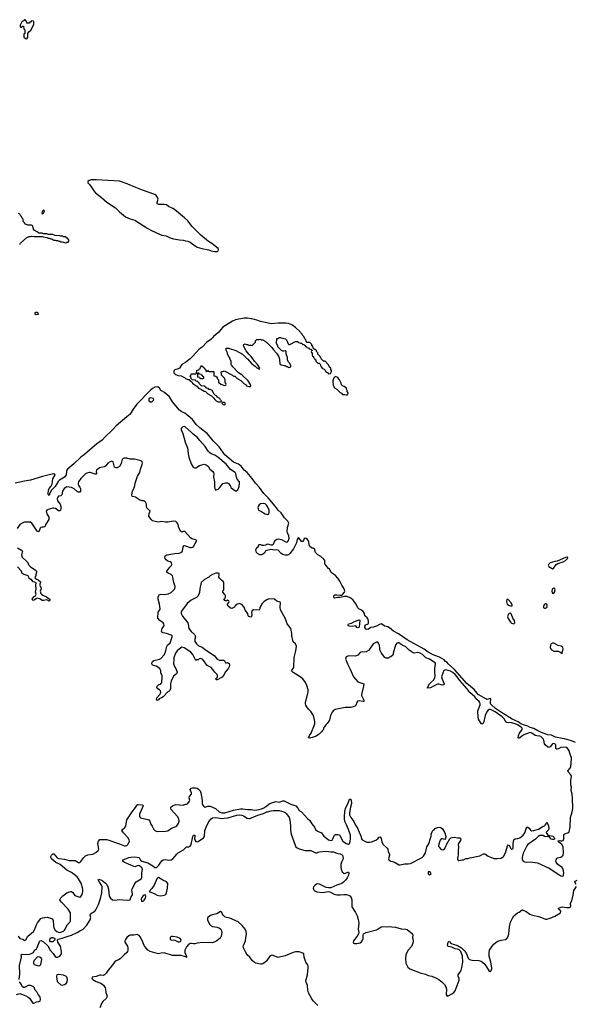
# Model space of a CAD drawing. Header units: inches. Extents: x 2323201 to 2563958, y 895391 to 1023096.
# Tile 195 of 196: x 2545786 to 2555256, y 997789 to 1014566. Entities that reach past the tile are written whole.
import ezdxf

# ---------------------------------------------------------------- set-up
doc = ezdxf.new("R2010")
doc.units = ezdxf.units.IN
doc.header["$MEASUREMENT"] = 0
for name, color, linetype in [('C5040', 7, 'Continuous'), ('C5041', 7, 'Continuous'), ('C5050', 7, 'Continuous'), ('C5949', 7, 'Continuous'), ('C5959', 7, 'Continuous')]:
    doc.layers.add(name, color=color, linetype=linetype)

msp = doc.modelspace()

# ---------------------------------------------------------------- linework, layer by layer
at = {"layer": 'C5040', "color": 5}
for points, elevation in [([(2546090, 1009579), (2546062, 1009578), (2546047, 1009573), (2546046, 1009550), (2546050, 1009546), (2546070, 1009543), (2546090, 1009547), (2546106, 1009550), (2546102, 1009570)], 20), ([(2548830, 1008546), (2548818, 1008542), (2548814, 1008530), (2548814, 1008490), (2548818, 1008478), (2548850, 1008474), (2548858, 1008458), (2548870, 1008454), (2548910, 1008454), (2548922, 1008458), (2548926, 1008470), (2548922, 1008482), (2548907, 1008487), (2548902, 1008502), (2548887, 1008507), (2548882, 1008522), (2548850, 1008526), (2548842, 1008542)], 20), ([(2548010, 1008122), (2547988, 1008110), (2547985, 1008085), (2547990, 1008074), (2548010, 1008056), (2548030, 1008056), (2548050, 1008068), (2548075, 1008090), (2548068, 1008110)], 40), ([(2549270, 1008046), (2549238, 1008042), (2549234, 1008030), (2549254, 1008010), (2549270, 1008002), (2549286, 1008010), (2549286, 1008030)], 20), ([(2548590, 1007632), (2548565, 1007630), (2548540, 1007600), (2548536, 1007590), (2548541, 1007570), (2548559, 1007530), (2548613, 1007350), (2548644, 1007270), (2548653, 1007230), (2548656, 1007170), (2548667, 1007110), (2548710, 1006998), (2548743, 1006943), (2548768, 1006928), (2548790, 1006931), (2548852, 1006968), (2548930, 1006991), (2548962, 1006982), (2548996, 1006956), (2549029, 1006909), (2549076, 1006870), (2549091, 1006850), (2549096, 1006830), (2549088, 1006770), (2549104, 1006690), (2549106, 1006606), (2549118, 1006558), (2549134, 1006554), (2549170, 1006566), (2549194, 1006590), (2549230, 1006642), (2549250, 1006662), (2549292, 1006672), (2549330, 1006672), (2549344, 1006664), (2549371, 1006631), (2549378, 1006610), (2549392, 1006590), (2549470, 1006532), (2549490, 1006542), (2549503, 1006557), (2549529, 1006611), (2549534, 1006670), (2549531, 1006690), (2549495, 1006735), (2549481, 1006770), (2549468, 1006830), (2549456, 1006850), (2549381, 1006901), (2549308, 1006990), (2549163, 1007110), (2549110, 1007147), (2549050, 1007168), (2549025, 1007185), (2548996, 1007216), (2548950, 1007291), (2548855, 1007395), (2548810, 1007451), (2548742, 1007502), (2548710, 1007538), (2548610, 1007621)], 40)]:
    msp.add_lwpolyline(points, close=True, dxfattribs=dict(at, elevation=elevation))
for points, elevation in [([(2550000, 1009401), (2549890, 1009425), (2549830, 1009449), (2549750, 1009469), (2549729, 1009469), (2549670, 1009482), (2549610, 1009479), (2549462, 1009450), (2549411, 1009430), (2549250, 1009327), (2549214, 1009290), (2549181, 1009239), (2549091, 1009170), (2549074, 1009146), (2549044, 1009116), (2548970, 1009063), (2548894, 1008986), (2548843, 1008950), (2548744, 1008836), (2548694, 1008786), (2548670, 1008773), (2548614, 1008726), (2548551, 1008690), (2548510, 1008628), (2548490, 1008618), (2548430, 1008602), (2548418, 1008590), (2548411, 1008570), (2548412, 1008550), (2548442, 1008522), (2548485, 1008505), (2548540, 1008500), (2548594, 1008470), (2548614, 1008450), (2548650, 1008434), (2548673, 1008433), (2548694, 1008410), (2548718, 1008398), (2548734, 1008370), (2548757, 1008357), (2548770, 1008342), (2548804, 1008324), (2548834, 1008290), (2548870, 1008274), (2548890, 1008254), (2548910, 1008254), (2548930, 1008234), (2548953, 1008233), (2548994, 1008190), (2549057, 1008157), (2549097, 1008117), (2549110, 1008094), (2549134, 1008070), (2549170, 1008054), (2549210, 1008054), (2549222, 1008058), (2549226, 1008070), (2549207, 1008087), (2549198, 1008110), (2549156, 1008136), (2549146, 1008150), (2549123, 1008163), (2549103, 1008183), (2549066, 1008250), (2549030, 1008266), (2549007, 1008267), (2549002, 1008282), (2548967, 1008287), (2548962, 1008302), (2548947, 1008307), (2548942, 1008322), (2548887, 1008327), (2548847, 1008367), (2548842, 1008382), (2548827, 1008387), (2548822, 1008402), (2548790, 1008406), (2548782, 1008422), (2548770, 1008426), (2548727, 1008427), (2548722, 1008442), (2548706, 1008450), (2548702, 1008482), (2548686, 1008490), (2548702, 1008498), (2548706, 1008530), (2548710, 1008534), (2548790, 1008534), (2548802, 1008538), (2548807, 1008593), (2548842, 1008598), (2548847, 1008613), (2548862, 1008618), (2548867, 1008653), (2548882, 1008658), (2548890, 1008674), (2548898, 1008658), (2548913, 1008653), (2548918, 1008638), (2548933, 1008633), (2548938, 1008618), (2548953, 1008613), (2548958, 1008578), (2548970, 1008574), (2548982, 1008578), (2548990, 1008594), (2548998, 1008578), (2549010, 1008574), (2549093, 1008573), (2549094, 1008510), (2549098, 1008498), (2549130, 1008494), (2549153, 1008473), (2549154, 1008450), (2549174, 1008430), (2549174, 1008390), (2549213, 1008353), (2549232, 1008352), (2549270, 1008334), (2549302, 1008338), (2549306, 1008350), (2549288, 1008388), (2549288, 1008430), (2549276, 1008456), (2549226, 1008510), (2549226, 1008530), (2549218, 1008550), (2549227, 1008573), (2549250, 1008574), (2549270, 1008582), (2549414, 1008510), (2549430, 1008494), (2549454, 1008490), (2549492, 1008452), (2549557, 1008417), (2549605, 1008365), (2549644, 1008344), (2549654, 1008330), (2549690, 1008314), (2549722, 1008318), (2549726, 1008330), (2549718, 1008350), (2549682, 1008410), (2549570, 1008515), (2549518, 1008550), (2549418, 1008650), (2549410, 1008666), (2549390, 1008686), (2549388, 1008750), (2549368, 1008788), (2549367, 1008807), (2549350, 1008826), (2549329, 1008869), (2549328, 1008890), (2549307, 1008933), (2549308, 1008972), (2549351, 1008971), (2549364, 1008964), (2549471, 1008931), (2549585, 1008865), (2549650, 1008798), (2549670, 1008785), (2549738, 1008710), (2549802, 1008662), (2549830, 1008632), (2549870, 1008614), (2549878, 1008630), (2549842, 1008690), (2549789, 1008749), (2549729, 1008830), (2549689, 1008869), (2549670, 1008898), (2549645, 1008925), (2549598, 1009010), (2549607, 1009033), (2549630, 1009042), (2549650, 1009034), (2549670, 1009034), (2549690, 1009022), (2549730, 1009022), (2549750, 1009014), (2549806, 1009070), (2549808, 1009092), (2549830, 1009114), (2549870, 1009114), (2549890, 1009122), (2549910, 1009112), (2549930, 1009112), (2549971, 1009091), (2550000, 1009063)], 20), ([(2550000, 1006440), (2549950, 1006491), (2549874, 1006594), (2549804, 1006670), (2549766, 1006726), (2549722, 1006782), (2549662, 1006850), (2549610, 1006890), (2549559, 1006959), (2549515, 1006995), (2549430, 1007029), (2549284, 1007150), (2549188, 1007288), (2549081, 1007390), (2548990, 1007510), (2548855, 1007610), (2548794, 1007670), (2548731, 1007751), (2548656, 1007816), (2548601, 1007861), (2548537, 1007890), (2548510, 1007910), (2548390, 1008054), (2548338, 1008138), (2548253, 1008213), (2548190, 1008250), (2548167, 1008287), (2548145, 1008305), (2548128, 1008308), (2548090, 1008302), (2548050, 1008284), (2548019, 1008261), (2547785, 1008015), (2547718, 1007930), (2547670, 1007846), (2547610, 1007801), (2547433, 1007647), (2547363, 1007570), (2547241, 1007459), (2547190, 1007400), (2547102, 1007338), (2546890, 1007157), (2546826, 1007114), (2546710, 1007001), (2546603, 1006910), (2546590, 1006890), (2546586, 1006874), (2546580, 1006810), (2546549, 1006770), (2546462, 1006718), (2546441, 1006699), (2546390, 1006614), (2546328, 1006552), (2546302, 1006498), (2546290, 1006459), (2546273, 1006473), (2546270, 1006486), (2546277, 1006550), (2546290, 1006579), (2546322, 1006618), (2546340, 1006650), (2546350, 1006745), (2546388, 1006810), (2546370, 1006828), (2546310, 1006818), (2546176, 1006784), (2545970, 1006719), (2545870, 1006704), (2545710, 1006667)], 20), ([(2550000, 1004680), (2549952, 1004650), (2549920, 1004620), (2549882, 1004550), (2549882, 1004530), (2549870, 1004506), (2549770, 1004508), (2549747, 1004493), (2549738, 1004470), (2549742, 1004430), (2549740, 1004400), (2549730, 1004388), (2549706, 1004390), (2549690, 1004398), (2549682, 1004410), (2549674, 1004450), (2549627, 1004507), (2549610, 1004554), (2549570, 1004602), (2549558, 1004610), (2549530, 1004617), (2549491, 1004609), (2549461, 1004579), (2549450, 1004558), (2549404, 1004536), (2549378, 1004538), (2549336, 1004576), (2549328, 1004588), (2549326, 1004610), (2549350, 1004634), (2549355, 1004650), (2549350, 1004666), (2549330, 1004675), (2549310, 1004666), (2549290, 1004666), (2549266, 1004690), (2549280, 1004700), (2549293, 1004727), (2549293, 1004750), (2549284, 1004770), (2549248, 1004810), (2549248, 1004832), (2549267, 1004853), (2549268, 1004970), (2549258, 1004990), (2549229, 1005009), (2549189, 1005050), (2549182, 1005070), (2549188, 1005110), (2549186, 1005130), (2549170, 1005135), (2549130, 1005134), (2549070, 1005115), (2549032, 1005090), (2549012, 1005070), (2548938, 1005030), (2548881, 1004979), (2548855, 1004870), (2548850, 1004806), (2548830, 1004748), (2548801, 1004719), (2548710, 1004676), (2548639, 1004621), (2548545, 1004490), (2548538, 1004470), (2548541, 1004450), (2548563, 1004403), (2548651, 1004290), (2548666, 1004230), (2548671, 1004190), (2548710, 1004143), (2548766, 1004090), (2548778, 1004070), (2548785, 1004050), (2548771, 1004010), (2548771, 1003970), (2548799, 1003930), (2548830, 1003904), (2548896, 1003876), (2548970, 1003815), (2549102, 1003730), (2549150, 1003672), (2549192, 1003652), (2549272, 1003652), (2549294, 1003610), (2549310, 1003605), (2549330, 1003612), (2549358, 1003598), (2549365, 1003570), (2549358, 1003542), (2549343, 1003517), (2549291, 1003450), (2549272, 1003410), (2549235, 1003365), (2549150, 1003318), (2549140, 1003320), (2549126, 1003330), (2549156, 1003364), (2549158, 1003390), (2549150, 1003406), (2549110, 1003446), (2549098, 1003470), (2549050, 1003528), (2548983, 1003563), (2548910, 1003662), (2548870, 1003682), (2548846, 1003674), (2548830, 1003658), (2548804, 1003656), (2548787, 1003647), (2548739, 1003750), (2548704, 1003790), (2548590, 1003861), (2548550, 1003873), (2548530, 1003865), (2548468, 1003810), (2548444, 1003770), (2548416, 1003690), (2548411, 1003670), (2548407, 1003590), (2548431, 1003531), (2548445, 1003510), (2548472, 1003450), (2548457, 1003423), (2548410, 1003378), (2548370, 1003298), (2548355, 1003250), (2548356, 1003170), (2548345, 1003135), (2548336, 1003124), (2548310, 1003115), (2548230, 1003029), (2548202, 1003010), (2548166, 1002994), (2548150, 1002978), (2548130, 1002968), (2548126, 1002970), (2548118, 1002990), (2548122, 1003010), (2548174, 1003066), (2548188, 1003090), (2548189, 1003110), (2548188, 1003128), (2548168, 1003148), (2548142, 1003162), (2548122, 1003190), (2548129, 1003210), (2548150, 1003231), (2548189, 1003251), (2548208, 1003270), (2548216, 1003370), (2548213, 1003390), (2548193, 1003430), (2548189, 1003470), (2548172, 1003512), (2548110, 1003549), (2548049, 1003569), (2548039, 1003590), (2548043, 1003617), (2548049, 1003631), (2548070, 1003646), (2548170, 1003668), (2548190, 1003679), (2548256, 1003750), (2548278, 1003810), (2548281, 1003839), (2548294, 1003886), (2548308, 1003910), (2548350, 1003947), (2548386, 1004050), (2548384, 1004070), (2548370, 1004081), (2548290, 1004109), (2548230, 1004117), (2548209, 1004130), (2548204, 1004150), (2548214, 1004190), (2548244, 1004230), (2548246, 1004250), (2548241, 1004270), (2548229, 1004290), (2548174, 1004330), (2548138, 1004370), (2548145, 1004470), (2548173, 1004510), (2548179, 1004530), (2548170, 1004606), (2548144, 1004690), (2548144, 1004730), (2548170, 1004771), (2548190, 1004776), (2548250, 1004773), (2548282, 1004778), (2548315, 1004785), (2548370, 1004807), (2548410, 1004843), (2548429, 1004870), (2548438, 1004910), (2548416, 1004976), (2548399, 1005070), (2548390, 1005089), (2548369, 1005110), (2548316, 1005136), (2548295, 1005155), (2548294, 1005170), (2548343, 1005237), (2548374, 1005266), (2548379, 1005290), (2548373, 1005310), (2548349, 1005329), (2548310, 1005338), (2548280, 1005360), (2548264, 1005384), (2548258, 1005410), (2548265, 1005430), (2548292, 1005448), (2548430, 1005473), (2548502, 1005478), (2548535, 1005490), (2548559, 1005510), (2548574, 1005586), (2548590, 1005605), (2548610, 1005601), (2548690, 1005570), (2548710, 1005570), (2548730, 1005577), (2548750, 1005591), (2548777, 1005643), (2548796, 1005670), (2548803, 1005690), (2548782, 1005702), (2548720, 1005720), (2548695, 1005735), (2548603, 1005843), (2548590, 1005849), (2548550, 1005834), (2548530, 1005844), (2548499, 1005910), (2548487, 1005967), (2548470, 1005995), (2548450, 1006013), (2548410, 1006021), (2548310, 1006006), (2548270, 1006006), (2548210, 1006016), (2548150, 1006007), (2548095, 1006015), (2548049, 1006029), (2548029, 1006050), (2547990, 1006106), (2547994, 1006150), (2548009, 1006190), (2547995, 1006210), (2547955, 1006250), (2547948, 1006270), (2547948, 1006310), (2547928, 1006348), (2547907, 1006367), (2547870, 1006369), (2547830, 1006384), (2547762, 1006430), (2547710, 1006444), (2547704, 1006450), (2547697, 1006470), (2547707, 1006530), (2547736, 1006590), (2547749, 1006630), (2547756, 1006670), (2547794, 1006790), (2547832, 1006848), (2547845, 1006910), (2547872, 1006988), (2547877, 1007010), (2547874, 1007030), (2547858, 1007050), (2547790, 1007069), (2547743, 1007077), (2547670, 1007078), (2547610, 1007095), (2547570, 1007097), (2547551, 1007089), (2547535, 1007070), (2547517, 1007003), (2547490, 1006954), (2547450, 1006932), (2547430, 1006929), (2547404, 1006944), (2547377, 1007030), (2547370, 1007039), (2547350, 1007041), (2547330, 1007034), (2547291, 1007010), (2547255, 1006965), (2547234, 1006946), (2547170, 1006938), (2547149, 1006931), (2547117, 1006910), (2547097, 1006890), (2547092, 1006870), (2547096, 1006830), (2547090, 1006821), (2547070, 1006821), (2547021, 1006841), (2546990, 1006848), (2546970, 1006850), (2546930, 1006841), (2546910, 1006828), (2546830, 1006747), (2546789, 1006691), (2546780, 1006670), (2546781, 1006650), (2546789, 1006629), (2546810, 1006599), (2546822, 1006570), (2546823, 1006530), (2546810, 1006517), (2546790, 1006513), (2546770, 1006519), (2546715, 1006570), (2546670, 1006595), (2546590, 1006604), (2546570, 1006597), (2546544, 1006576), (2546516, 1006530), (2546506, 1006470), (2546485, 1006455), (2546450, 1006446), (2546434, 1006430), (2546427, 1006410), (2546428, 1006370), (2546475, 1006310), (2546490, 1006270), (2546489, 1006231), (2546481, 1006210), (2546470, 1006196), (2546450, 1006196), (2546395, 1006235), (2546370, 1006243), (2546350, 1006242), (2546270, 1006222), (2546250, 1006210), (2546240, 1006190), (2546241, 1006170), (2546250, 1006145), (2546281, 1006090), (2546285, 1006070), (2546282, 1006050), (2546230, 1005973), (2546213, 1005927), (2546190, 1005918), (2546170, 1005919), (2546146, 1005914), (2546136, 1005904), (2546110, 1005842), (2546090, 1005844), (2546070, 1005869), (2545994, 1005990), (2545970, 1006005), (2545950, 1006007), (2545870, 1006004), (2545850, 1005998), (2545801, 1005970), (2545790, 1005963), (2545744, 1005896)], 40), ([(2550000, 1006286), (2549990, 1006300), (2549970, 1006316), (2549950, 1006324), (2549890, 1006315), (2549870, 1006299), (2549853, 1006270), (2549847, 1006250), (2549849, 1006230), (2549859, 1006210), (2549910, 1006185), (2549941, 1006161), (2549968, 1006148), (2550000, 1006140)], 40), ([(2550000, 1005522), (2549983, 1005517), (2549972, 1005510), (2549962, 1005490), (2549945, 1005470), (2549912, 1005450), (2549878, 1005450), (2549839, 1005470), (2549824, 1005490), (2549809, 1005531), (2549826, 1005570), (2549858, 1005590), (2549858, 1005610), (2549870, 1005622), (2549890, 1005625), (2549915, 1005615), (2549950, 1005612), (2549980, 1005620), (2550000, 1005629)], 20), ([(2545748, 1005568), (2545818, 1005530), (2545833, 1005513), (2545831, 1005491), (2545821, 1005470), (2545817, 1005450), (2545830, 1005408), (2545913, 1005330), (2545948, 1005268), (2545970, 1005241), (2546051, 1005190), (2546071, 1005170), (2546071, 1005150), (2546059, 1005110), (2546059, 1005090), (2546042, 1005070), (2546052, 1005050), (2546070, 1005032), (2546100, 1005020), (2546142, 1004990), (2546142, 1004970), (2546135, 1004965), (2546131, 1004950), (2546131, 1004930), (2546134, 1004910), (2546146, 1004890), (2546151, 1004870), (2546137, 1004830), (2546148, 1004788), (2546156, 1004776), (2546179, 1004759), (2546245, 1004730), (2546290, 1004698), (2546298, 1004690), (2546302, 1004670), (2546290, 1004658), (2546250, 1004682), (2546190, 1004669), (2546170, 1004669), (2546130, 1004697), (2546090, 1004709), (2546070, 1004704), (2546030, 1004675), (2546010, 1004668), (2545998, 1004690), (2546009, 1004710), (2546030, 1004736), (2546058, 1004750), (2546069, 1004770), (2546058, 1004810), (2546067, 1004870), (2546063, 1004930), (2546066, 1004970), (2546010, 1004994), (2545985, 1005025), (2545969, 1005030), (2545950, 1005044), (2545942, 1005070), (2545929, 1005089), (2545862, 1005110), (2545829, 1005129), (2545815, 1005170), (2545750, 1005241)], 40), ([(2546715, 1000000), (2546670, 1000034), (2546590, 1000075), (2546475, 1000170), (2546404, 1000204), (2546329, 1000270), (2546318, 1000290), (2546319, 1000310), (2546330, 1000333), (2546350, 1000356), (2546370, 1000355), (2546427, 1000287), (2546453, 1000273), (2546550, 1000261), (2546630, 1000241), (2546730, 1000240), (2546786, 1000206), (2546810, 1000205), (2546830, 1000224), (2546878, 1000290), (2546910, 1000319), (2546950, 1000338), (2547030, 1000349), (2547084, 1000376), (2547125, 1000410), (2547135, 1000430), (2547120, 1000530), (2547130, 1000571), (2547150, 1000597), (2547270, 1000596), (2547490, 1000523), (2547570, 1000490), (2547590, 1000487), (2547610, 1000493), (2547630, 1000510), (2547650, 1000550), (2547655, 1000570), (2547653, 1000590), (2547628, 1000630), (2547554, 1000710), (2547529, 1000750), (2547539, 1000770), (2547580, 1000800), (2547596, 1000824), (2547613, 1000930), (2547703, 1001070), (2547759, 1001141), (2547781, 1001179), (2547790, 1001192), (2547804, 1001196), (2547872, 1001190), (2547883, 1001183), (2547891, 1001171), (2547828, 1001030), (2547826, 1000990), (2547846, 1000966), (2547970, 1000941), (2547990, 1000930), (2548005, 1000910), (2548019, 1000859), (2548043, 1000823), (2548071, 1000770), (2548090, 1000751), (2548130, 1000732), (2548270, 1000737), (2548310, 1000745), (2548373, 1000790), (2548450, 1000819), (2548466, 1000830), (2548493, 1000870), (2548507, 1000910), (2548498, 1000950), (2548478, 1000990), (2548417, 1001050), (2548368, 1001108), (2548361, 1001130), (2548364, 1001150), (2548390, 1001170), (2548450, 1001191), (2548570, 1001185), (2548610, 1001202), (2548630, 1001202), (2548650, 1001212), (2548679, 1001250), (2548685, 1001270), (2548677, 1001310), (2548681, 1001330), (2548713, 1001370), (2548713, 1001390), (2548696, 1001430), (2548693, 1001450), (2548709, 1001470), (2548730, 1001477), (2548790, 1001476), (2548810, 1001470), (2548836, 1001456), (2548864, 1001424), (2548874, 1001394), (2548899, 1001270), (2548897, 1001210), (2548910, 1001181), (2548930, 1001156), (2548950, 1001148), (2548995, 1001165), (2549030, 1001168), (2549123, 1001123), (2549186, 1001070), (2549230, 1001050), (2549281, 1001050), (2549430, 1001096), (2549550, 1001121), (2549590, 1001119), (2549670, 1001106), (2549734, 1001106), (2549790, 1001098), (2549866, 1001106), (2549910, 1001118), (2549950, 1001138), (2549999, 1001170), (2550000, 1001171)], 40), ([(2547869, 1000000), (2547869, 1000029), (2547879, 1000090), (2547874, 1000110), (2547850, 1000134), (2547830, 1000146), (2547810, 1000152), (2547790, 1000150), (2547750, 1000134), (2547694, 1000154), (2547630, 1000184), (2547570, 1000204), (2547544, 1000230), (2547542, 1000250), (2547547, 1000253), (2547649, 1000290), (2547683, 1000297), (2547750, 1000300), (2547825, 1000290), (2547848, 1000248), (2547870, 1000230), (2547970, 1000197), (2548053, 1000150), (2548090, 1000121), (2548110, 1000118), (2548130, 1000131), (2548159, 1000161), (2548190, 1000212), (2548210, 1000235), (2548230, 1000249), (2548270, 1000257), (2548330, 1000245), (2548370, 1000253), (2548396, 1000270), (2548463, 1000350), (2548490, 1000371), (2548579, 1000421), (2548617, 1000463), (2548630, 1000471), (2548670, 1000471), (2548690, 1000483), (2548710, 1000510), (2548737, 1000650), (2548749, 1000671), (2548772, 1000670), (2548774, 1000650), (2548765, 1000610), (2548769, 1000590), (2548790, 1000561), (2548810, 1000556), (2548830, 1000561), (2548917, 1000623), (2548936, 1000650), (2548944, 1000750), (2548962, 1000810), (2549010, 1000904), (2549048, 1000950), (2549070, 1000964), (2549130, 1000973), (2549230, 1000958), (2549270, 1000959), (2549331, 1000969), (2549490, 1001011), (2549530, 1001015), (2549570, 1001011), (2549602, 1001002), (2549661, 1000961), (2549690, 1000954), (2549710, 1000958), (2549844, 1001010), (2549941, 1001039), (2550000, 1001066)], 20)]:
    msp.add_lwpolyline(points, dxfattribs=dict(at, elevation=elevation))
at = {"layer": 'C5041', "color": 5, "elevation": 20}
for points in [[(2545870, 1014566), (2545853, 1014547), (2545830, 1014538), (2545822, 1014530), (2545794, 1014470), (2545794, 1014450), (2545798, 1014438), (2545810, 1014434), (2545822, 1014438), (2545830, 1014454), (2545853, 1014453), (2545854, 1014410), (2545872, 1014392), (2545874, 1014370), (2545874, 1014330), (2545858, 1014322), (2545854, 1014310), (2545854, 1014270), (2545884, 1014244), (2545910, 1014242), (2545926, 1014270), (2545926, 1014330), (2545943, 1014357), (2545974, 1014386), (2545998, 1014430), (2546028, 1014490), (2546026, 1014530), (2546022, 1014542), (2545990, 1014546), (2545970, 1014526), (2545958, 1014522), (2545950, 1014506), (2545910, 1014506), (2545906, 1014510), (2545902, 1014542), (2545887, 1014547), (2545882, 1014562)], [(2547090, 1011839), (2547004, 1011836), (2546970, 1011826), (2546949, 1011810), (2546947, 1011787), (2546983, 1011750), (2547048, 1011648), (2547078, 1011618), (2547179, 1011539), (2547270, 1011456), (2547418, 1011358), (2547489, 1011290), (2547590, 1011209), (2547670, 1011175), (2547750, 1011151), (2547970, 1011008), (2548030, 1010975), (2548170, 1010911), (2548210, 1010896), (2548283, 1010883), (2548350, 1010851), (2548410, 1010834), (2548510, 1010815), (2548574, 1010810), (2548610, 1010796), (2548651, 1010791), (2548690, 1010778), (2548776, 1010710), (2548810, 1010691), (2548890, 1010665), (2549010, 1010643), (2549050, 1010626), (2549110, 1010615), (2549150, 1010616), (2549170, 1010628), (2549177, 1010650), (2549167, 1010670), (2549063, 1010750), (2549006, 1010786), (2548875, 1010895), (2548803, 1010963), (2548725, 1011045), (2548650, 1011138), (2548594, 1011190), (2548426, 1011330), (2548395, 1011350), (2548324, 1011384), (2548289, 1011410), (2548250, 1011419), (2548156, 1011416), (2548129, 1011429), (2548129, 1011450), (2548144, 1011510), (2548129, 1011550), (2548115, 1011570), (2548090, 1011588), (2547881, 1011661), (2547680, 1011740), (2547620, 1011770), (2547490, 1011814)], [(2546190, 1011318), (2546170, 1011299), (2546161, 1011270), (2546170, 1011259), (2546190, 1011268), (2546204, 1011290), (2546209, 1011310)]]:
    msp.add_lwpolyline(points, close=True, dxfattribs=at)
msp.add_lwpolyline([(2545786, 1010734), (2545799, 1010761), (2545910, 1010855), (2545950, 1010871), (2545970, 1010871), (2545990, 1010878), (2546030, 1010872), (2546170, 1010874), (2546184, 1010864), (2546250, 1010854), (2546270, 1010842), (2546290, 1010842), (2546313, 1010833), (2546332, 1010832), (2546370, 1010812), (2546390, 1010812), (2546410, 1010802), (2546430, 1010802), (2546453, 1010793), (2546472, 1010792), (2546490, 1010782), (2546510, 1010782), (2546533, 1010773), (2546552, 1010772), (2546570, 1010762), (2546590, 1010774), (2546610, 1010774), (2546626, 1010790), (2546626, 1010810), (2546622, 1010822), (2546607, 1010827), (2546602, 1010842), (2546590, 1010846), (2546570, 1010866), (2546533, 1010867), (2546516, 1010876), (2546490, 1010878), (2546470, 1010886), (2546393, 1010887), (2546350, 1010908), (2546270, 1010906), (2546250, 1010918), (2546190, 1010918), (2546170, 1010926), (2546110, 1010926), (2546086, 1010950), (2546030, 1010978), (2546019, 1010999), (2546009, 1011049), (2545999, 1011059), (2545985, 1011065), (2545923, 1011063), (2545883, 1011083), (2545870, 1011106), (2545848, 1011128), (2545846, 1011170), (2545830, 1011186), (2545815, 1011215), (2545798, 1011230), (2545788, 1011250), (2545765, 1011265)], dxfattribs=at)
at = {"layer": 'C5050', "color": 5}
for points, elevation in [([(2550000, 1009063), (2550082, 1008982), (2550110, 1008942), (2550165, 1008885), (2550195, 1008835), (2550206, 1008806), (2550214, 1008774), (2550222, 1008702), (2550244, 1008684), (2550270, 1008682), (2550293, 1008673), (2550312, 1008672), (2550330, 1008654), (2550350, 1008654), (2550370, 1008642), (2550396, 1008644), (2550406, 1008650), (2550406, 1008670), (2550390, 1008706), (2550368, 1008728), (2550349, 1008769), (2550348, 1008808), (2550336, 1008856), (2550329, 1008870), (2550327, 1008907), (2550322, 1008922), (2550310, 1008926), (2550290, 1008918), (2550270, 1008918), (2550249, 1008929), (2550188, 1008990), (2550188, 1009010), (2550166, 1009050), (2550167, 1009133), (2550190, 1009134), (2550208, 1009152), (2550230, 1009152), (2550244, 1009144), (2550270, 1009142), (2550290, 1009132), (2550314, 1009130), (2550334, 1009110), (2550364, 1009044), (2550373, 1009033), (2550390, 1009032), (2550490, 1009082), (2550520, 1009080), (2550544, 1009064), (2550570, 1009054), (2550590, 1009054), (2550610, 1009034), (2550633, 1009033), (2550638, 1009018), (2550653, 1009013), (2550658, 1008998), (2550673, 1008993), (2550678, 1008978), (2550710, 1008974), (2550718, 1008958), (2550750, 1008954), (2550758, 1008938), (2550773, 1008933), (2550773, 1008927), (2550758, 1008922), (2550754, 1008910), (2550758, 1008898), (2550774, 1008890), (2550774, 1008850), (2550778, 1008838), (2550794, 1008830), (2550794, 1008810), (2550813, 1008793), (2550818, 1008778), (2550833, 1008773), (2550834, 1008750), (2550842, 1008742), (2550870, 1008714), (2550890, 1008714), (2550910, 1008694), (2550913, 1008673), (2550922, 1008650), (2550945, 1008625), (2550974, 1008610), (2550990, 1008594), (2551005, 1008565), (2551030, 1008554), (2551050, 1008534), (2551082, 1008538), (2551098, 1008570), (2551098, 1008590), (2551088, 1008608), (2551087, 1008627), (2551068, 1008648), (2551050, 1008686), (2550990, 1008746), (2550966, 1008750), (2550926, 1008790), (2550910, 1008826), (2550867, 1008867), (2550866, 1008890), (2550846, 1008910), (2550846, 1008930), (2550830, 1008946), (2550807, 1008947), (2550802, 1008962), (2550787, 1008967), (2550782, 1009002), (2550766, 1009010), (2550766, 1009030), (2550730, 1009066), (2550687, 1009067), (2550667, 1009087), (2550666, 1009110), (2550648, 1009128), (2550628, 1009170), (2550609, 1009189), (2550598, 1009210), (2550575, 1009235), (2550568, 1009250), (2550490, 1009324), (2550426, 1009366), (2550370, 1009389), (2550324, 1009396), (2550190, 1009396), (2550070, 1009385), (2550000, 1009401)], 20), ([(2550000, 1005629), (2550010, 1005634), (2550070, 1005619), (2550090, 1005619), (2550108, 1005632), (2550117, 1005643), (2550130, 1005677), (2550150, 1005704), (2550170, 1005715), (2550190, 1005718), (2550251, 1005710), (2550330, 1005663), (2550353, 1005667), (2550370, 1005691), (2550380, 1005730), (2550373, 1005770), (2550350, 1005824), (2550347, 1005847), (2550348, 1005912), (2550371, 1005990), (2550359, 1006019), (2550301, 1006081), (2550241, 1006161), (2550190, 1006210), (2550139, 1006279), (2550020, 1006420), (2550000, 1006440)], 20), ([(2550000, 1006140), (2550010, 1006137), (2550030, 1006142), (2550040, 1006170), (2550036, 1006210), (2550012, 1006270), (2550000, 1006286)], 40), ([(2555260, 1002250), (2555190, 1002279), (2555070, 1002314), (2555030, 1002316), (2554921, 1002341), (2554850, 1002374), (2554790, 1002382), (2554709, 1002411), (2554617, 1002450), (2554550, 1002491), (2554488, 1002508), (2554450, 1002530), (2554390, 1002547), (2554330, 1002571), (2554284, 1002604), (2554183, 1002650), (2554017, 1002750), (2553897, 1002830), (2553826, 1002890), (2553813, 1002910), (2553809, 1002930), (2553815, 1002995), (2553810, 1002998), (2553750, 1002985), (2553730, 1002992), (2553603, 1003070), (2553582, 1003090), (2553533, 1003153), (2553410, 1003254), (2553196, 1003496), (2553090, 1003590), (2553070, 1003613), (2553045, 1003630), (2553020, 1003660), (2552942, 1003702), (2552863, 1003730), (2552821, 1003750), (2552750, 1003789), (2552679, 1003839), (2552390, 1003997), (2552241, 1004101), (2552157, 1004150), (2552090, 1004204), (2552059, 1004219), (2552010, 1004234), (2551950, 1004272), (2551917, 1004263), (2551870, 1004230), (2551815, 1004215), (2551770, 1004210), (2551730, 1004182), (2551710, 1004178), (2551690, 1004183), (2551670, 1004209), (2551671, 1004230), (2551686, 1004254), (2551726, 1004274), (2551734, 1004286), (2551734, 1004310), (2551725, 1004350), (2551710, 1004377), (2551670, 1004410), (2551661, 1004450), (2551640, 1004480), (2551610, 1004506), (2551566, 1004530), (2551550, 1004544), (2551521, 1004610), (2551470, 1004677), (2551430, 1004709), (2551370, 1004736), (2551323, 1004737), (2551250, 1004718), (2551210, 1004721), (2551152, 1004712), (2551143, 1004723), (2551138, 1004750), (2551155, 1004765), (2551190, 1004767), (2551250, 1004758), (2551270, 1004760), (2551290, 1004770), (2551323, 1004810), (2551326, 1004830), (2551315, 1004870), (2551276, 1004930), (2551241, 1005001), (2551208, 1005048), (2551170, 1005094), (2551116, 1005130), (2551095, 1005150), (2551083, 1005170), (2551069, 1005209), (2551050, 1005215), (2551003, 1005270), (2550989, 1005290), (2550986, 1005350), (2550970, 1005373), (2550919, 1005419), (2550869, 1005449), (2550830, 1005489), (2550809, 1005550), (2550790, 1005562), (2550770, 1005562), (2550753, 1005570), (2550732, 1005590), (2550719, 1005619), (2550712, 1005670), (2550705, 1005690), (2550690, 1005709), (2550670, 1005724), (2550650, 1005732), (2550635, 1005725), (2550625, 1005690), (2550610, 1005673), (2550590, 1005675), (2550550, 1005734), (2550530, 1005735), (2550517, 1005710), (2550504, 1005650), (2550453, 1005550), (2550392, 1005468), (2550368, 1005450), (2550350, 1005443), (2550310, 1005441), (2550270, 1005451), (2550244, 1005470), (2550190, 1005528), (2550170, 1005534), (2550129, 1005529), (2550070, 1005541), (2550000, 1005522)], 20), ([(2555057, 1000000), (2555062, 1000030), (2555049, 1000090), (2555030, 1000118), (2554957, 1000170), (2554930, 1000210), (2554926, 1000230), (2554928, 1000252), (2554942, 1000278), (2554954, 1000286), (2555010, 1000299), (2555030, 1000311), (2555047, 1000333), (2555056, 1000370), (2555050, 1000470), (2555028, 1000510), (2554973, 1000550), (2554958, 1000570), (2554964, 1000576), (2554990, 1000582), (2555010, 1000574), (2555026, 1000574), (2555050, 1000583), (2555060, 1000610), (2555061, 1000670), (2555069, 1000690), (2555090, 1000702), (2555130, 1000711), (2555151, 1000730), (2555171, 1000810), (2555176, 1000970), (2555202, 1001070), (2555212, 1001128), (2555210, 1001302), (2555201, 1001370), (2555184, 1001430), (2555183, 1001450), (2555191, 1001490), (2555178, 1001530), (2555182, 1001570), (2555179, 1001610), (2555191, 1001670), (2555181, 1001701), (2555137, 1001750), (2555127, 1001770), (2555166, 1001810), (2555178, 1001842), (2555187, 1001890), (2555191, 1001990), (2555161, 1002070), (2555151, 1002110), (2555137, 1002137), (2555110, 1002163), (2555090, 1002170), (2555010, 1002164), (2554970, 1002142), (2554950, 1002135), (2554939, 1002139), (2554927, 1002150), (2554925, 1002210), (2554910, 1002230), (2554890, 1002235), (2554870, 1002228), (2554830, 1002175), (2554810, 1002168), (2554790, 1002172), (2554743, 1002210), (2554733, 1002230), (2554721, 1002290), (2554711, 1002310), (2554671, 1002350), (2554650, 1002357), (2554601, 1002361), (2554571, 1002371), (2554516, 1002410), (2554490, 1002418), (2554470, 1002416), (2554381, 1002379), (2554344, 1002356), (2554310, 1002327), (2554290, 1002321), (2554283, 1002330), (2554287, 1002370), (2554305, 1002410), (2554353, 1002470), (2554350, 1002492), (2554332, 1002510), (2554270, 1002552), (2554233, 1002570), (2554170, 1002587), (2554091, 1002591), (2554076, 1002596), (2554066, 1002606), (2554047, 1002650), (2554009, 1002690), (2553890, 1002772), (2553810, 1002813), (2553790, 1002812), (2553770, 1002799), (2553747, 1002773), (2553721, 1002710), (2553690, 1002584), (2553670, 1002564), (2553653, 1002573), (2553607, 1002647), (2553599, 1002690), (2553597, 1002790), (2553634, 1002890), (2553636, 1002910), (2553630, 1002933), (2553616, 1002950), (2553580, 1002980), (2553546, 1003030), (2553461, 1003101), (2553410, 1003170), (2553289, 1003309), (2553244, 1003370), (2553210, 1003408), (2553170, 1003441), (2553130, 1003464), (2553050, 1003486), (2553030, 1003484), (2553011, 1003469), (2553002, 1003450), (2552976, 1003370), (2552985, 1003330), (2553023, 1003250), (2553018, 1003230), (2552990, 1003226), (2552930, 1003246), (2552910, 1003242), (2552850, 1003217), (2552790, 1003184), (2552736, 1003176), (2552735, 1003190), (2552773, 1003250), (2552790, 1003269), (2552839, 1003310), (2552861, 1003350), (2552867, 1003390), (2552862, 1003450), (2552863, 1003510), (2552876, 1003590), (2552869, 1003609), (2552770, 1003670), (2552710, 1003695), (2552650, 1003750), (2552610, 1003774), (2552570, 1003782), (2552510, 1003772), (2552490, 1003776), (2552422, 1003822), (2552370, 1003879), (2552306, 1003906), (2552250, 1003947), (2552231, 1003949), (2552216, 1003944), (2552191, 1003909), (2552151, 1003770), (2552151, 1003750), (2552144, 1003736), (2552114, 1003710), (2552090, 1003706), (2552072, 1003688), (2552030, 1003689), (2552010, 1003699), (2551968, 1003748), (2551945, 1003785), (2551927, 1003830), (2551922, 1003850), (2551920, 1003910), (2551910, 1003933), (2551890, 1003957), (2551870, 1003957), (2551810, 1003929), (2551750, 1003838), (2551730, 1003817), (2551690, 1003793), (2551670, 1003789), (2551630, 1003796), (2551602, 1003790), (2551590, 1003784), (2551550, 1003739), (2551510, 1003721), (2551394, 1003726), (2551351, 1003709), (2551341, 1003670), (2551348, 1003648), (2551371, 1003590), (2551415, 1003510), (2551475, 1003370), (2551507, 1003327), (2551550, 1003283), (2551651, 1003250), (2551647, 1003210), (2551615, 1003090), (2551611, 1003050), (2551651, 1002970), (2551651, 1002950), (2551633, 1002947), (2551570, 1002958), (2551546, 1002954), (2551510, 1002875), (2551470, 1002857), (2551429, 1002849), (2551332, 1002848), (2551166, 1002814), (2551132, 1002790), (2551111, 1002769), (2551081, 1002710), (2551065, 1002630), (2551027, 1002573), (2551005, 1002550), (2550984, 1002516), (2550970, 1002506), (2550962, 1002490), (2550962, 1002470), (2550942, 1002450), (2550932, 1002430), (2550892, 1002390), (2550826, 1002354), (2550730, 1002322), (2550708, 1002328), (2550724, 1002370), (2550754, 1002410), (2550775, 1002470), (2550790, 1002494), (2550815, 1002570), (2550819, 1002610), (2550793, 1002713), (2550750, 1002778), (2550710, 1002818), (2550680, 1002860), (2550666, 1002886), (2550659, 1002910), (2550659, 1002930), (2550705, 1003110), (2550705, 1003150), (2550683, 1003223), (2550659, 1003270), (2550610, 1003335), (2550569, 1003370), (2550450, 1003441), (2550419, 1003470), (2550429, 1003490), (2550450, 1003510), (2550459, 1003530), (2550463, 1003697), (2550493, 1003810), (2550502, 1003890), (2550489, 1003929), (2550450, 1003968), (2550442, 1003990), (2550426, 1004070), (2550425, 1004110), (2550405, 1004190), (2550376, 1004236), (2550344, 1004270), (2550317, 1004357), (2550231, 1004510), (2550226, 1004554), (2550229, 1004629), (2550223, 1004643), (2550170, 1004659), (2550130, 1004693), (2550030, 1004699), (2550000, 1004680)], 40), ([(2550000, 1001171), (2550030, 1001200), (2550050, 1001212), (2550150, 1001245), (2550210, 1001236), (2550270, 1001259), (2550296, 1001256), (2550410, 1001201), (2550491, 1001171), (2550526, 1001130), (2550550, 1001091), (2550590, 1001066), (2550694, 1000954), (2550730, 1000921), (2550765, 1000865), (2550811, 1000810), (2550830, 1000767), (2550861, 1000741), (2550931, 1000710), (2550970, 1000655), (2550990, 1000635), (2551051, 1000590), (2551090, 1000581), (2551110, 1000588), (2551125, 1000610), (2551138, 1000650), (2551150, 1000671), (2551170, 1000682), (2551210, 1000684), (2551230, 1000676), (2551250, 1000656), (2551296, 1000570), (2551350, 1000528), (2551370, 1000521), (2551390, 1000519), (2551409, 1000531), (2551419, 1000561), (2551425, 1000615), (2551422, 1000670), (2551393, 1000770), (2551358, 1000850), (2551334, 1000894), (2551324, 1000944), (2551321, 1000990), (2551327, 1001073), (2551337, 1001123), (2551393, 1001233), (2551410, 1001282), (2551430, 1001282), (2551443, 1001230), (2551443, 1001210), (2551424, 1001150), (2551405, 1001050), (2551410, 1001015), (2551430, 1000971), (2551482, 1000902), (2551510, 1000843), (2551545, 1000790), (2551570, 1000723), (2551602, 1000662), (2551611, 1000611), (2551621, 1000590), (2551690, 1000557), (2551706, 1000554), (2551750, 1000551), (2551784, 1000556), (2551855, 1000585), (2551889, 1000610), (2551910, 1000638), (2551930, 1000645), (2551950, 1000612), (2551960, 1000560), (2551978, 1000518), (2552050, 1000451), (2552061, 1000430), (2552066, 1000390), (2552091, 1000349), (2552091, 1000330), (2552071, 1000270), (2552078, 1000250), (2552110, 1000231), (2552143, 1000223), (2552184, 1000204), (2552250, 1000167), (2552270, 1000163), (2552350, 1000181), (2552410, 1000181), (2552450, 1000191), (2552646, 1000290), (2552670, 1000312), (2552704, 1000370), (2552727, 1000470), (2552735, 1000490), (2552767, 1000533), (2552776, 1000584), (2552808, 1000670), (2552802, 1000690), (2552815, 1000730), (2552828, 1000750), (2552850, 1000762), (2552870, 1000782), (2552910, 1000802), (2552950, 1000805), (2552970, 1000798), (2552990, 1000778), (2553031, 1000710), (2553051, 1000650), (2553046, 1000614), (2553030, 1000595), (2552992, 1000608), (2552970, 1000608), (2552955, 1000585), (2552930, 1000518), (2552927, 1000490), (2552931, 1000470), (2552970, 1000426), (2552990, 1000421), (2553010, 1000426), (2553030, 1000445), (2553081, 1000559), (2553094, 1000570), (2553117, 1000610), (2553136, 1000624), (2553166, 1000634), (2553195, 1000635), (2553250, 1000624), (2553290, 1000627), (2553307, 1000610), (2553300, 1000580), (2553267, 1000530), (2553262, 1000510), (2553266, 1000470), (2553261, 1000410), (2553262, 1000330), (2553252, 1000310), (2553247, 1000270), (2553252, 1000250), (2553262, 1000242), (2553270, 1000238), (2553329, 1000251), (2553350, 1000251), (2553390, 1000272), (2553428, 1000272), (2553456, 1000284), (2553630, 1000321), (2553692, 1000352), (2553710, 1000352), (2553725, 1000345), (2553770, 1000311), (2553828, 1000288), (2553875, 1000275), (2553930, 1000271), (2553990, 1000279), (2554032, 1000308), (2554067, 1000370), (2554101, 1000490), (2554110, 1000506), (2554133, 1000493), (2554150, 1000452), (2554170, 1000431), (2554190, 1000438), (2554197, 1000450), (2554197, 1000530), (2554209, 1000591), (2554230, 1000611), (2554270, 1000614), (2554310, 1000628), (2554370, 1000671), (2554398, 1000710), (2554430, 1000812), (2554450, 1000807), (2554470, 1000791), (2554490, 1000757), (2554510, 1000747), (2554550, 1000751), (2554630, 1000771), (2554690, 1000811), (2554730, 1000831), (2554741, 1000839), (2554758, 1000862), (2554770, 1000894), (2554799, 1000830), (2554804, 1000790), (2554797, 1000763), (2554766, 1000730), (2554757, 1000710), (2554770, 1000702), (2554790, 1000672), (2554802, 1000670), (2554800, 1000660), (2554790, 1000662), (2554786, 1000650), (2554770, 1000643), (2554730, 1000651), (2554710, 1000663), (2554670, 1000667), (2554650, 1000664), (2554624, 1000650), (2554577, 1000603), (2554448, 1000510), (2554428, 1000490), (2554370, 1000366), (2554349, 1000290), (2554349, 1000249), (2554366, 1000226), (2554390, 1000216), (2554430, 1000212), (2554490, 1000215), (2554610, 1000202), (2554810, 1000108), (2554977, 1000000)], 40), ([(2550000, 1001066), (2550010, 1001070), (2550070, 1001086), (2550110, 1001091), (2550210, 1001091), (2550290, 1001066), (2550310, 1001058), (2550330, 1001042), (2550370, 1000990), (2550381, 1000970), (2550391, 1000931), (2550400, 1000830), (2550400, 1000750), (2550414, 1000690), (2550479, 1000499), (2550494, 1000474), (2550515, 1000455), (2550550, 1000439), (2550650, 1000412), (2550750, 1000408), (2550830, 1000370), (2550850, 1000373), (2550870, 1000384), (2550898, 1000390), (2551010, 1000398), (2551090, 1000388), (2551130, 1000390), (2551210, 1000361), (2551250, 1000354), (2551287, 1000330), (2551295, 1000310), (2551298, 1000270), (2551271, 1000210), (2551261, 1000170), (2551259, 1000130), (2551266, 1000090), (2551284, 1000044), (2551310, 1000021), (2551330, 1000016), (2551390, 1000045), (2551395, 1000035), (2551396, 1000010), (2551393, 1000000)], 20), ([(2552787, 1000000), (2552790, 1000001), (2552799, 1000010), (2552790, 1000035), (2552770, 1000044), (2552750, 1000046), (2552746, 1000030), (2552751, 1000010), (2552765, 1000000)], 40)]:
    msp.add_lwpolyline(points, dxfattribs=dict(at, elevation=elevation))
for points, elevation in [([(2551170, 1008486), (2551158, 1008482), (2551154, 1008470), (2551138, 1008462), (2551132, 1008428), (2551122, 1008410), (2551132, 1008332), (2551150, 1008294), (2551194, 1008270), (2551250, 1008212), (2551270, 1008202), (2551290, 1008182), (2551330, 1008182), (2551350, 1008174), (2551370, 1008174), (2551382, 1008178), (2551386, 1008210), (2551368, 1008228), (2551368, 1008250), (2551358, 1008270), (2551358, 1008290), (2551316, 1008316), (2551290, 1008326), (2551270, 1008346), (2551268, 1008370), (2551238, 1008430), (2551223, 1008443), (2551206, 1008470)], 20), ([(2555110, 1005408), (2555090, 1005402), (2554950, 1005338), (2554910, 1005335), (2554870, 1005324), (2554830, 1005309), (2554797, 1005283), (2554791, 1005270), (2554804, 1005250), (2554831, 1005230), (2554870, 1005211), (2554890, 1005226), (2554930, 1005282), (2554958, 1005302), (2555050, 1005328), (2555090, 1005351), (2555128, 1005390), (2555126, 1005406)], 20), ([(2554890, 1004878), (2554870, 1004866), (2554863, 1004857), (2554857, 1004830), (2554863, 1004803), (2554870, 1004795), (2554890, 1004797), (2554900, 1004810), (2554911, 1004851), (2554910, 1004870)], 20), ([(2554110, 1004689), (2554092, 1004688), (2554086, 1004650), (2554089, 1004629), (2554097, 1004610), (2554119, 1004590), (2554170, 1004572), (2554182, 1004578), (2554182, 1004590), (2554165, 1004630)], 20), ([(2554750, 1004613), (2554724, 1004596), (2554713, 1004570), (2554716, 1004550), (2554722, 1004542), (2554730, 1004537), (2554750, 1004537), (2554770, 1004553), (2554778, 1004570), (2554779, 1004590), (2554770, 1004607)], 20), ([(2554150, 1004454), (2554130, 1004446), (2554114, 1004430), (2554104, 1004410), (2554101, 1004390), (2554110, 1004361), (2554150, 1004298), (2554170, 1004286), (2554210, 1004272), (2554228, 1004290), (2554222, 1004330), (2554189, 1004369), (2554171, 1004431), (2554163, 1004443)], 20), ([(2551550, 1004204), (2551535, 1004210), (2551516, 1004236), (2551452, 1004228), (2551410, 1004230), (2551390, 1004237), (2551379, 1004250), (2551393, 1004270), (2551439, 1004281), (2551490, 1004310), (2551570, 1004341), (2551579, 1004339), (2551586, 1004330), (2551570, 1004215)], 20), ([(2554870, 1003943), (2554847, 1003930), (2554831, 1003910), (2554828, 1003870), (2554835, 1003850), (2554850, 1003831), (2554888, 1003808), (2554964, 1003804), (2554994, 1003794), (2555018, 1003778), (2555030, 1003762), (2555035, 1003770), (2555052, 1003848), (2555044, 1003870), (2555013, 1003890), (2554965, 1003905), (2554890, 1003941)], 20), ([(2554870, 1000595), (2554845, 1000605), (2554820, 1000630), (2554810, 1000647), (2554802, 1000650), (2554800, 1000660), (2554816, 1000664), (2554850, 1000662), (2554872, 1000652), (2554896, 1000630), (2554908, 1000610), (2554890, 1000600)], 40)]:
    msp.add_lwpolyline(points, close=True, dxfattribs=dict(at, elevation=elevation))
at = {"layer": 'C5949', "color": 5}
for points, elevation in [([(2545759, 998950), (2545790, 998912), (2545837, 998897), (2545870, 998879), (2545890, 998887), (2545925, 998950), (2546024, 999030), (2546047, 999070), (2546067, 999130), (2546090, 999175), (2546148, 999250), (2546175, 999265), (2546252, 999272), (2546330, 999254), (2546345, 999245), (2546358, 999210), (2546362, 999130), (2546369, 999090), (2546390, 999050), (2546420, 999030), (2546450, 999017), (2546470, 999014), (2546490, 999016), (2546530, 999036), (2546548, 999050), (2546562, 999070), (2546598, 999142), (2546639, 999190), (2546650, 999210), (2546654, 999330), (2546650, 999350), (2546611, 999410), (2546496, 999530), (2546479, 999550), (2546470, 999571), (2546490, 999606), (2546520, 999640), (2546590, 999686), (2546630, 999706), (2546650, 999711), (2546670, 999711), (2546690, 999697), (2546725, 999645), (2546810, 999614), (2546830, 999625), (2546850, 999661), (2546863, 999710), (2546863, 999750), (2546834, 999854), (2546790, 999930), (2546763, 999963), (2546715, 1000000)], 40), ([(2545775, 998210), (2545788, 998308), (2545781, 998450), (2545816, 998590), (2545812, 998630), (2545830, 998644), (2545930, 998638), (2545971, 998649), (2546022, 998670), (2546036, 998710), (2546070, 998735), (2546085, 998755), (2546108, 998812), (2546127, 998873), (2546150, 998878), (2546193, 998853), (2546265, 998785), (2546308, 998710), (2546357, 998657), (2546390, 998603), (2546410, 998593), (2546430, 998595), (2546470, 998611), (2546487, 998630), (2546497, 998650), (2546500, 998690), (2546482, 998782), (2546436, 998850), (2546429, 998890), (2546441, 998899), (2546510, 998914), (2546610, 998950), (2546672, 998968), (2546768, 999012), (2546810, 999040), (2546870, 999071), (2546930, 999136), (2546986, 999230), (2546999, 999270), (2546989, 999310), (2546993, 999330), (2547066, 999374), (2547083, 999397), (2547131, 999489), (2547165, 999590), (2547189, 999690), (2547191, 999790), (2547181, 999821), (2547144, 999870), (2547121, 999910), (2547130, 999921), (2547170, 999910), (2547210, 999888), (2547250, 999854), (2547270, 999828), (2547289, 999790), (2547300, 999750), (2547310, 999630), (2547336, 999596), (2547369, 999569), (2547402, 999562), (2547490, 999576), (2547616, 999564), (2547669, 999570), (2547681, 999610), (2547707, 999653), (2547710, 999670), (2547697, 999730), (2547702, 999750), (2547750, 999846), (2547770, 999875), (2547855, 999930), (2547869, 999950), (2547869, 1000000)], 20), ([(2550000, 998533), (2549995, 998525), (2549930, 998477), (2549910, 998471), (2549890, 998473), (2549810, 998491), (2549790, 998501), (2549750, 998536), (2549706, 998590), (2549667, 998627), (2549638, 998670), (2549599, 998750), (2549595, 998770), (2549598, 998790), (2549633, 998870), (2549640, 998930), (2549654, 998990), (2549646, 999030), (2549628, 999070), (2549576, 999130), (2549510, 999195), (2549370, 999257), (2549311, 999271), (2549282, 999282), (2549260, 999300), (2549243, 999323), (2549230, 999354), (2549210, 999369), (2549147, 999333), (2549070, 999316), (2549037, 999303), (2548991, 999270), (2548986, 999250), (2548987, 999230), (2549006, 999190), (2549029, 999150), (2549050, 999125), (2549070, 999115), (2549150, 999103), (2549190, 999088), (2549215, 999070), (2549227, 999047), (2549231, 999010), (2549218, 998950), (2549201, 998919), (2549149, 998870), (2549110, 998851), (2549070, 998839), (2548910, 998843), (2548810, 998833), (2548770, 998821), (2548750, 998819), (2548710, 998827), (2548690, 998824), (2548670, 998813), (2548629, 998771), (2548602, 998710), (2548603, 998670), (2548622, 998622), (2548632, 998610), (2548632, 998588), (2548618, 998598), (2548530, 998621), (2548390, 998619), (2548250, 998668), (2548197, 998663), (2548150, 998651), (2548130, 998653), (2548010, 998691), (2547970, 998714), (2547922, 998770), (2547909, 998790), (2547875, 998875), (2547840, 998940), (2547821, 998961), (2547790, 998977), (2547730, 998968), (2547670, 998966), (2547645, 998955), (2547612, 998930), (2547587, 998893), (2547580, 998870), (2547581, 998850), (2547588, 998830), (2547621, 998781), (2547631, 998750), (2547632, 998710), (2547625, 998690), (2547610, 998671), (2547566, 998634), (2547497, 998563), (2547470, 998547), (2547428, 998532), (2547405, 998515), (2547331, 998409), (2547296, 998370), (2547260, 998320), (2547230, 998291), (2547210, 998281), (2547170, 998288), (2547150, 998286), (2547090, 998265), (2547019, 998250), (2547015, 998230), (2547030, 998210), (2547090, 998180), (2547170, 998150), (2547194, 998134), (2547214, 998114), (2547243, 998070), (2547251, 998050), (2547253, 997990), (2547275, 997930), (2547273, 997910), (2547259, 997890), (2547202, 997838), (2547184, 997816), (2547152, 997728)], 20), ([(2545730, 997958), (2545790, 997976), (2545834, 997954), (2545890, 997936), (2545932, 997912), (2545954, 997894), (2546010, 997806), (2546030, 997809), (2546070, 997830), (2546110, 997835), (2546130, 997843), (2546136, 997850), (2546141, 997870), (2546135, 997910), (2546130, 997922), (2546099, 997959), (2546079, 997999), (2546050, 998030), (2546030, 998075), (2546014, 998094), (2545969, 998110), (2545930, 998112), (2545890, 998086), (2545870, 998078), (2545850, 998077), (2545830, 998093), (2545811, 998130), (2545783, 998170)], 20)]:
    msp.add_lwpolyline(points, dxfattribs=dict(at, elevation=elevation))
at = {"layer": 'C5949', "color": 5, "elevation": 20}
for points in [[(2548150, 999948), (2548130, 999937), (2548078, 999822), (2548039, 999761), (2547993, 999710), (2548030, 999692), (2548079, 999679), (2548130, 999647), (2548150, 999641), (2548190, 999637), (2548250, 999650), (2548277, 999663), (2548291, 999689), (2548305, 999770), (2548310, 999850), (2548290, 999877), (2548224, 999904)], [(2547930, 999656), (2547910, 999649), (2547884, 999630), (2547866, 999610), (2547858, 999578), (2547861, 999550), (2547870, 999539), (2547890, 999546), (2547910, 999562), (2547930, 999596), (2547937, 999630)], [(2546310, 998854), (2546299, 998870), (2546298, 998890), (2546304, 998910), (2546330, 998930), (2546350, 998930), (2546370, 998921), (2546387, 998910), (2546387, 998890), (2546370, 998869), (2546350, 998856)], [(2548370, 998944), (2548349, 998930), (2548350, 998898), (2548370, 998881), (2548410, 998886), (2548430, 998881), (2548490, 998851), (2548510, 998851), (2548530, 998864), (2548537, 998890), (2548523, 998910), (2548510, 998918), (2548471, 998931), (2548390, 998944)], [(2546090, 998596), (2546029, 998530), (2546022, 998510), (2546023, 998490), (2546033, 998470), (2546050, 998460), (2546110, 998447), (2546130, 998448), (2546146, 998470), (2546164, 998550), (2546157, 998570), (2546130, 998590)], [(2546450, 998295), (2546422, 998290), (2546416, 998270), (2546418, 998210), (2546432, 998170), (2546490, 998121), (2546510, 998116), (2546550, 998124), (2546576, 998144), (2546595, 998170), (2546603, 998210), (2546590, 998250), (2546570, 998271), (2546530, 998288)]]:
    msp.add_lwpolyline(points, close=True, dxfattribs=at)
at = {"layer": 'C5959', "color": 5}
for points, elevation in [([(2551393, 1000000), (2551390, 999987), (2551370, 999945), (2551343, 999910), (2551304, 999870), (2551276, 999850), (2551190, 999822), (2551090, 999776), (2551050, 999772), (2551010, 999781), (2550897, 999837), (2550870, 999841), (2550846, 999834), (2550822, 999818), (2550796, 999790), (2550790, 999770), (2550794, 999750), (2550808, 999730), (2550850, 999707), (2550950, 999697), (2551050, 999709), (2551070, 999705), (2551144, 999664), (2551190, 999655), (2551250, 999654), (2551310, 999662), (2551350, 999662), (2551391, 999651), (2551415, 999635), (2551437, 999610), (2551448, 999570), (2551445, 999490), (2551450, 999450), (2551511, 999351), (2551538, 999298), (2551557, 999237), (2551565, 999170), (2551557, 999070), (2551565, 999010), (2551560, 998990), (2551539, 998950), (2551477, 998870), (2551469, 998850), (2551476, 998830), (2551490, 998823), (2551530, 998823), (2551590, 998839), (2551610, 998852), (2551625, 998870), (2551641, 998910), (2551642, 998970), (2551648, 998992), (2551694, 999010), (2551870, 999056), (2551893, 999067), (2551950, 999108), (2551970, 999114), (2552030, 999108), (2552090, 999114), (2552130, 999112), (2552190, 999102), (2552290, 999074), (2552370, 999072), (2552390, 999063), (2552483, 998990), (2552488, 998970), (2552481, 998930), (2552492, 998870), (2552487, 998830), (2552464, 998776), (2552407, 998710), (2552382, 998670), (2552366, 998630), (2552361, 998570), (2552370, 998491), (2552401, 998421), (2552435, 998395), (2552610, 998324), (2552701, 998301), (2552750, 998282), (2552810, 998266), (2552890, 998237), (2552930, 998214), (2552986, 998166), (2553024, 998124), (2553049, 998089), (2553063, 998050), (2553055, 997955), (2553070, 997929), (2553090, 997934), (2553154, 997966), (2553184, 997990), (2553210, 998021), (2553279, 998201), (2553277, 998230), (2553259, 998270), (2553258, 998290), (2553290, 998333), (2553311, 998370), (2553324, 998416), (2553337, 998510), (2553331, 998611), (2553313, 998673), (2553303, 998690), (2553275, 998715), (2553250, 998727), (2553210, 998736), (2553150, 998764), (2553094, 998774), (2553082, 998782), (2553078, 998790), (2553090, 998850), (2553099, 998861), (2553110, 998866), (2553125, 998845), (2553147, 998827), (2553174, 998814), (2553250, 998793), (2553314, 998754), (2553373, 998693), (2553399, 998650), (2553430, 998575), (2553452, 998552), (2553490, 998541), (2553614, 998534), (2553650, 998522), (2553683, 998503), (2553712, 998472), (2553790, 998354), (2553810, 998351), (2553832, 998390), (2553836, 998410), (2553819, 998510), (2553797, 998570), (2553788, 998610), (2553786, 998670), (2553796, 998710), (2553838, 998782), (2553867, 998813), (2553910, 998850), (2553936, 998864), (2553990, 998881), (2554065, 998895), (2554091, 998910), (2554105, 998935), (2554122, 998990), (2554137, 999110), (2554154, 999190), (2554184, 999256), (2554210, 999298), (2554270, 999350), (2554298, 999362), (2554350, 999398), (2554357, 999397), (2554370, 999396), (2554417, 999370), (2554484, 999324), (2554510, 999312), (2554650, 999282), (2554750, 999242), (2554770, 999242), (2554830, 999257), (2554910, 999289), (2555004, 999350), (2555012, 999368), (2555010, 999376), (2554990, 999399), (2554969, 999410), (2554969, 999430), (2555030, 999451), (2555110, 999438), (2555150, 999440), (2555173, 999447), (2555180, 999470), (2555175, 999490), (2555176, 999510), (2555195, 999550), (2555218, 999650), (2555231, 999729), (2555275, 999795)], 20), ([(2552765, 1000000), (2552770, 999996), (2552787, 1000000)], 40), ([(2554977, 1000000), (2555010, 999979), (2555030, 999972), (2555050, 999979), (2555056, 999990), (2555057, 1000000)], 40), ([(2555273, 999830), (2555250, 999870), (2555252, 999888), (2555290, 999902)], 20), ([(2550870, 997771), (2550789, 997849), (2550764, 997884), (2550707, 997987), (2550697, 998030), (2550689, 998110), (2550669, 998169), (2550666, 998190), (2550691, 998290), (2550705, 998410), (2550703, 998443), (2550693, 998470), (2550666, 998510), (2550637, 998590), (2550628, 998650), (2550610, 998663), (2550550, 998681), (2550530, 998684), (2550490, 998681), (2550450, 998673), (2550310, 998615), (2550190, 998586), (2550090, 998624), (2550070, 998622), (2550050, 998608), (2550000, 998533)], 20)]:
    msp.add_lwpolyline(points, dxfattribs=dict(at, elevation=elevation))

doc.saveas('drawing.dxf')
